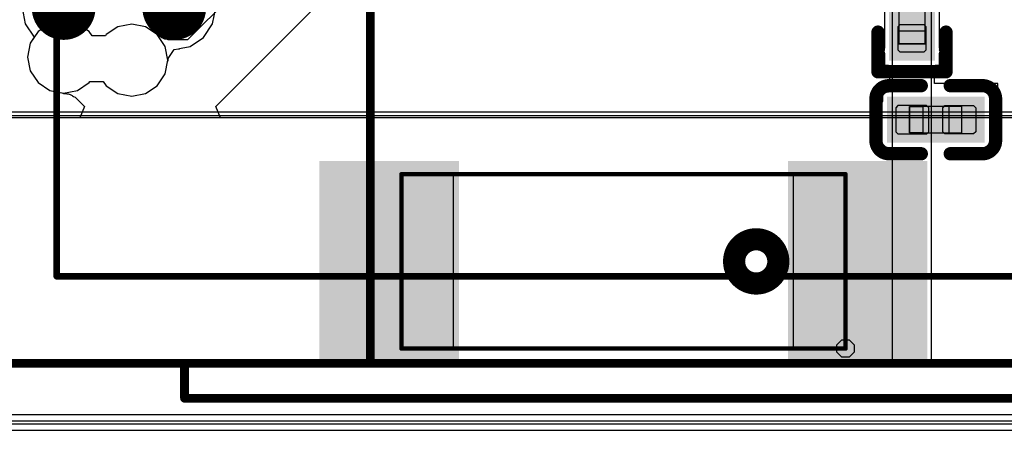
# Model space of a CAD drawing. Header units: millimetres. Extents: x 0 to 11.7, y 0 to 8.3.
# Tile 4 of 46: x 5.155 to 5.6, y 2.63 to 2.815. Entities that reach past the tile are written whole.
import ezdxf

# ---------------------------------------------------------------- set-up
doc = ezdxf.new("R2010")
doc.units = ezdxf.units.MM
doc.header["$MEASUREMENT"] = 0
for name, color, linetype in [('BottomLayer', 5, 'Continuous'), ('BottomOverlay', 54, 'Continuous'), ('BottomPaste', 16, 'Continuous'), ('BottomSolder', 6, 'Continuous'), ('ConnectLayer', 7, 'Continuous'), ('KeepOutLayer', 6, 'Continuous'), ('Mechanical15', 56, 'Continuous'), ('Mechanical4', 56, 'Continuous'), ('Mechanical5', 56, 'Continuous'), ('Mechanical6', 56, 'Continuous'), ('MidLayer1', 16, 'Continuous'), ('MidLayer2', 76, 'Continuous'), ('TopLayer', 1, 'Continuous'), ('TopOverlay', 2, 'Continuous')]:
    doc.layers.add(name, color=color, linetype=linetype)

# ---------------------------------------------------------------- blocks, each defined once
blk = doc.blocks.new('SOIC_8_L5_3_W5_3_P1_27_LS8_0_BL_B_1')
at = {"layer": 'BottomLayer', "const_width": 0.0248}
for points in [[(-0.15837, 0.06426), (-0.09459, 0.06426)], [(0.11959, 0.06426), (0.18337, 0.06426)], [(-0.15837, 0.01426), (-0.09459, 0.01426)], [(0.11959, 0.01426), (0.18337, 0.01426)], [(-0.15837, -0.03574), (-0.09459, -0.03574)], [(0.11959, -0.03574), (0.18337, -0.03574)], [(-0.15837, -0.08574), (-0.09459, -0.08574)], [(0.11959, -0.08574), (0.18337, -0.08574)]]:
    blk.add_lwpolyline(points, dxfattribs=at)
at = {"layer": 'BottomLayer', "const_width": 0.0124}
for points in [[(-0.16457, 0.06426, 1), (-0.15217, 0.06426, 1)], [(-0.10079, 0.06426, 1), (-0.08839, 0.06426, 1)], [(0.11339, 0.06426, 1), (0.12579, 0.06426, 1)], [(0.17717, 0.06426, 1), (0.18957, 0.06426, 1)], [(-0.16457, 0.01426, 1), (-0.15217, 0.01426, 1)], [(-0.10079, 0.01426, 1), (-0.08839, 0.01426, 1)], [(0.11339, 0.01426, 1), (0.12579, 0.01426, 1)], [(0.17717, 0.01426, 1), (0.18957, 0.01426, 1)], [(-0.16457, -0.03574, 1), (-0.15217, -0.03574, 1)], [(-0.10079, -0.03574, 1), (-0.08839, -0.03574, 1)], [(0.11339, -0.03574, 1), (0.12579, -0.03574, 1)], [(0.17717, -0.03574, 1), (0.18957, -0.03574, 1)], [(-0.16457, -0.08574, 1), (-0.15217, -0.08574, 1)], [(-0.10079, -0.08574, 1), (-0.08839, -0.08574, 1)], [(0.11339, -0.08574, 1), (0.12579, -0.08574, 1)], [(0.17717, -0.08574, 1), (0.18957, -0.08574, 1)]]:
    blk.add_lwpolyline(points, format="xyb", close=True, dxfattribs=at)
at = {"layer": 'BottomOverlay', "const_width": 0.006}
for points in [[(-0.07318, 0.09314), (0.09819, 0.09314)], [(-0.07318, 0.09314), (-0.07318, -0.11463)], [(0.09819, 0.09314), (0.09819, -0.11463)], [(-0.07318, -0.11463), (0.09819, -0.11463)]]:
    blk.add_lwpolyline(points, dxfattribs=at)
at = {"layer": 'BottomOverlay'}
for points, const_width in [([(-0.07468, 0.09314, 1), (-0.07168, 0.09314, 1)], 0.003), ([(-0.07468, 0.09314, 1), (-0.07168, 0.09314, 1)], 0.003), ([(0.09669, 0.09314, 1), (0.09969, 0.09314, 1)], 0.003), ([(0.09669, 0.09314, 1), (0.09969, 0.09314, 1)], 0.003), ([(-0.03765, -0.08574, 1), (-0.04947, -0.08574, 1)], 0.01181), ([(-0.05242, -0.08574, 1), (-0.04651, -0.08574, 1)], 0.00591), ([(-0.0406, -0.08574, 1), (-0.03469, -0.08574, 1)], 0.00591), ([(-0.0832, -0.1137, 1), (-0.09502, -0.1137, 1)], 0.01181), ([(-0.09798, -0.1137, 1), (-0.09207, -0.1137, 1)], 0.00591), ([(-0.08616, -0.1137, 1), (-0.08025, -0.1137, 1)], 0.00591), ([(-0.07468, -0.11463, 1), (-0.07168, -0.11463, 1)], 0.003), ([(-0.07468, -0.11463, 1), (-0.07168, -0.11463, 1)], 0.003), ([(0.09669, -0.11463, 1), (0.09969, -0.11463, 1)], 0.003), ([(0.09669, -0.11463, 1), (0.09969, -0.11463, 1)], 0.003)]:
    blk.add_lwpolyline(points, format="xyb", close=True, dxfattribs=dict(at, const_width=const_width))
at = {"layer": 'BottomPaste', "const_width": 0.0248}
for points in [[(-0.15837, 0.06426), (-0.09459, 0.06426)], [(0.11959, 0.06426), (0.18337, 0.06426)], [(-0.15837, 0.01426), (-0.09459, 0.01426)], [(0.11959, 0.01426), (0.18337, 0.01426)], [(-0.15837, -0.03574), (-0.09459, -0.03574)], [(0.11959, -0.03574), (0.18337, -0.03574)], [(-0.15837, -0.08574), (-0.09459, -0.08574)], [(0.11959, -0.08574), (0.18337, -0.08574)]]:
    blk.add_lwpolyline(points, dxfattribs=at)
at = {"layer": 'BottomPaste', "const_width": 0.0124}
for points in [[(-0.16457, 0.06426, 1), (-0.15217, 0.06426, 1)], [(-0.10079, 0.06426, 1), (-0.08839, 0.06426, 1)], [(0.11339, 0.06426, 1), (0.12579, 0.06426, 1)], [(0.17717, 0.06426, 1), (0.18957, 0.06426, 1)], [(-0.16457, 0.01426, 1), (-0.15217, 0.01426, 1)], [(-0.10079, 0.01426, 1), (-0.08839, 0.01426, 1)], [(0.11339, 0.01426, 1), (0.12579, 0.01426, 1)], [(0.17717, 0.01426, 1), (0.18957, 0.01426, 1)], [(-0.16457, -0.03574, 1), (-0.15217, -0.03574, 1)], [(-0.10079, -0.03574, 1), (-0.08839, -0.03574, 1)], [(0.11339, -0.03574, 1), (0.12579, -0.03574, 1)], [(0.17717, -0.03574, 1), (0.18957, -0.03574, 1)], [(-0.16457, -0.08574, 1), (-0.15217, -0.08574, 1)], [(-0.10079, -0.08574, 1), (-0.08839, -0.08574, 1)], [(0.11339, -0.08574, 1), (0.12579, -0.08574, 1)], [(0.17717, -0.08574, 1), (0.18957, -0.08574, 1)]]:
    blk.add_lwpolyline(points, format="xyb", close=True, dxfattribs=at)
at = {"layer": 'BottomSolder', "const_width": 0.0288}
for points in [[(-0.15837, 0.06426), (-0.09459, 0.06426)], [(0.11959, 0.06426), (0.18337, 0.06426)], [(-0.15837, 0.01426), (-0.09459, 0.01426)], [(0.11959, 0.01426), (0.18337, 0.01426)], [(-0.15837, -0.03574), (-0.09459, -0.03574)], [(0.11959, -0.03574), (0.18337, -0.03574)], [(-0.15837, -0.08574), (-0.09459, -0.08574)], [(0.11959, -0.08574), (0.18337, -0.08574)]]:
    blk.add_lwpolyline(points, dxfattribs=at)
at = {"layer": 'BottomSolder', "const_width": 0.0144}
for points in [[(-0.16557, 0.06426, 1), (-0.15117, 0.06426, 1)], [(-0.10179, 0.06426, 1), (-0.08739, 0.06426, 1)], [(0.11239, 0.06426, 1), (0.12679, 0.06426, 1)], [(0.17617, 0.06426, 1), (0.19057, 0.06426, 1)], [(-0.16557, 0.01426, 1), (-0.15117, 0.01426, 1)], [(-0.10179, 0.01426, 1), (-0.08739, 0.01426, 1)], [(0.11239, 0.01426, 1), (0.12679, 0.01426, 1)], [(0.17617, 0.01426, 1), (0.19057, 0.01426, 1)], [(-0.16557, -0.03574, 1), (-0.15117, -0.03574, 1)], [(-0.10179, -0.03574, 1), (-0.08739, -0.03574, 1)], [(0.11239, -0.03574, 1), (0.12679, -0.03574, 1)], [(0.17617, -0.03574, 1), (0.19057, -0.03574, 1)], [(-0.16557, -0.08574, 1), (-0.15117, -0.08574, 1)], [(-0.10179, -0.08574, 1), (-0.08739, -0.08574, 1)], [(0.11239, -0.08574, 1), (0.12679, -0.08574, 1)], [(0.17617, -0.08574, 1), (0.19057, -0.08574, 1)]]:
    blk.add_lwpolyline(points, format="xyb", close=True, dxfattribs=at)
at = {"layer": 'Mechanical15'}
for p, q in [((-0.14301, 0.07312), (-0.14301, 0.0554)), ((-0.11742, 0.07312), (-0.14301, 0.07312)), ((-0.11781, 0.07312), (-0.11781, 0.0554)), ((-0.08966, 0.07312), (-0.11781, 0.07312)), ((-0.11742, 0.0554), (-0.11742, 0.07312)), ((-0.08966, 0.0554), (-0.08966, 0.07312)), ((0.11467, 0.0554), (0.11467, 0.07312)), ((0.11467, 0.07312), (0.14282, 0.07312)), ((0.14242, 0.0554), (0.14242, 0.07312)), ((0.14242, 0.07312), (0.16802, 0.07312)), ((0.14282, 0.07312), (0.14282, 0.0554)), ((0.16802, 0.07312), (0.16802, 0.0554)), ((-0.14301, 0.0554), (-0.11742, 0.0554)), ((-0.11781, 0.0554), (-0.08966, 0.0554)), ((0.14282, 0.0554), (0.11467, 0.0554)), ((0.16802, 0.0554), (0.14242, 0.0554)), ((-0.14301, 0.02312), (-0.14301, 0.0054)), ((-0.11742, 0.02312), (-0.14301, 0.02312)), ((-0.11781, 0.02312), (-0.11781, 0.0054)), ((-0.08966, 0.02312), (-0.11781, 0.02312)), ((-0.11742, 0.0054), (-0.11742, 0.02312)), ((-0.08966, 0.0054), (-0.08966, 0.02312)), ((0.11467, 0.0054), (0.11467, 0.02312)), ((0.11467, 0.02312), (0.14282, 0.02312)), ((0.14242, 0.0054), (0.14242, 0.02312)), ((0.14242, 0.02312), (0.16802, 0.02312)), ((0.14282, 0.02312), (0.14282, 0.0054)), ((0.16802, 0.02312), (0.16802, 0.0054)), ((-0.14301, 0.0054), (-0.11742, 0.0054)), ((-0.11781, 0.0054), (-0.08966, 0.0054)), ((0.14282, 0.0054), (0.11467, 0.0054)), ((0.16802, 0.0054), (0.14242, 0.0054)), ((-0.14301, -0.02688), (-0.14301, -0.0446)), ((-0.11742, -0.02688), (-0.14301, -0.02688)), ((-0.11781, -0.02688), (-0.11781, -0.0446)), ((-0.08966, -0.02688), (-0.11781, -0.02688)), ((-0.11742, -0.0446), (-0.11742, -0.02688)), ((-0.08966, -0.0446), (-0.08966, -0.02688)), ((0.11467, -0.0446), (0.11467, -0.02688)), ((0.11467, -0.02688), (0.14282, -0.02688)), ((0.14242, -0.0446), (0.14242, -0.02688)), ((0.14242, -0.02688), (0.16802, -0.02688)), ((0.14282, -0.02688), (0.14282, -0.0446)), ((0.16802, -0.02688), (0.16802, -0.0446)), ((-0.14301, -0.0446), (-0.11742, -0.0446)), ((-0.11781, -0.0446), (-0.08966, -0.0446)), ((0.14282, -0.0446), (0.11467, -0.0446)), ((0.16802, -0.0446), (0.14242, -0.0446)), ((-0.14301, -0.07688), (-0.14301, -0.0946)), ((-0.11742, -0.07688), (-0.14301, -0.07688)), ((-0.11781, -0.07688), (-0.11781, -0.0946)), ((-0.08966, -0.07688), (-0.11781, -0.07688)), ((-0.11742, -0.0946), (-0.11742, -0.07688)), ((-0.08966, -0.0946), (-0.08966, -0.07688)), ((0.11467, -0.0946), (0.11467, -0.07688)), ((0.11467, -0.07688), (0.14282, -0.07688)), ((0.14242, -0.0946), (0.14242, -0.07688)), ((0.14242, -0.07688), (0.16802, -0.07688)), ((0.14282, -0.07688), (0.14282, -0.0946)), ((0.16802, -0.07688), (0.16802, -0.0946)), ((-0.14301, -0.0946), (-0.11742, -0.0946)), ((-0.11781, -0.0946), (-0.08966, -0.0946)), ((0.14282, -0.0946), (0.11467, -0.0946)), ((0.16802, -0.0946), (0.14242, -0.0946)), ((-0.14419, -0.11154), (-0.14281, -0.11016)), ((-0.14281, -0.11016), (-0.14085, -0.11016)), ((-0.14085, -0.11016), (-0.13947, -0.11154)), ((-0.14419, -0.1135), (-0.14419, -0.11154)), ((-0.14281, -0.11488), (-0.14419, -0.1135)), ((-0.14085, -0.11488), (-0.14281, -0.11488)), ((-0.13947, -0.1135), (-0.14085, -0.11488)), ((-0.13947, -0.11154), (-0.13947, -0.1135))]:
    blk.add_line(p, q, dxfattribs=at)
at = {"layer": 'Mechanical15', "const_width": 0.002}
for points in [[(-0.09143, 0.09221), (0.11644, 0.09221)], [(-0.09143, 0.09221), (-0.09143, -0.1137)], [(0.11644, 0.09221), (0.11644, -0.1137)], [(-0.09143, -0.1137), (0.11644, -0.1137)]]:
    blk.add_lwpolyline(points, dxfattribs=at)
at = {"layer": 'Mechanical15', "const_width": 0.001}
for points in [[(-0.09193, 0.09221, 1), (-0.09093, 0.09221, 1)], [(-0.09193, 0.09221, 1), (-0.09093, 0.09221, 1)], [(0.11594, 0.09221, 1), (0.11694, 0.09221, 1)], [(0.11594, 0.09221, 1), (0.11694, 0.09221, 1)], [(-0.09193, -0.1137, 1), (-0.09093, -0.1137, 1)], [(-0.09193, -0.1137, 1), (-0.09093, -0.1137, 1)], [(0.11594, -0.1137, 1), (0.11694, -0.1137, 1)], [(0.11594, -0.1137, 1), (0.11694, -0.1137, 1)]]:
    blk.add_lwpolyline(points, format="xyb", close=True, dxfattribs=at)
at = {"layer": 'Mechanical6'}
for points, const_width in [([(-0.15285, -0.08574, 1), (-0.16467, -0.08574, 1)], 0.01181), ([(-0.16762, -0.08574, 1), (-0.16171, -0.08574, 1)], 0.00591), ([(-0.1558, -0.08574, 1), (-0.14989, -0.08574, 1)], 0.00591)]:
    blk.add_lwpolyline(points, format="xyb", close=True, dxfattribs=dict(at, const_width=const_width))
blk = doc.blocks.new('ANT_RAINSUN_B_4')
at = {"layer": 'BottomLayer'}
for points in [[(-0.14001, -0.048), (-0.08095, -0.048), (-0.14001, 0.03862), (-0.08095, 0.03862)], [(0.0718, -0.048), (0.13086, -0.048), (0.0718, 0.03862), (0.13086, 0.03862)]]:
    blk.add_solid(points, dxfattribs=at)
at = {"layer": 'BottomOverlay'}
for points, const_width in [([(-0.05458, -0.00469, 1), (-0.07458, -0.00469, 1)], 0.01), ([(-0.07708, -0.00469, 1), (-0.07208, -0.00469, 1)], 0.005), ([(-0.05708, -0.00469, 1), (-0.05208, -0.00469, 1)], 0.005)]:
    blk.add_lwpolyline(points, format="xyb", close=True, dxfattribs=dict(at, const_width=const_width))
at = {"layer": 'BottomPaste'}
for points in [[(-0.14001, -0.048), (-0.08095, -0.048), (-0.14001, 0.03862), (-0.08095, 0.03862)], [(0.0718, -0.048), (0.13086, -0.048), (0.0718, 0.03862), (0.13086, 0.03862)]]:
    blk.add_solid(points, dxfattribs=at)
at = {"layer": 'BottomSolder'}
for points in [[(-0.14201, -0.05), (-0.07895, -0.05), (-0.14201, 0.04062), (-0.07895, 0.04062)], [(0.0698, -0.05), (0.13286, -0.05), (0.0698, 0.04062), (0.13286, 0.04062)]]:
    blk.add_solid(points, dxfattribs=at)
at = {"layer": 'Mechanical15'}
for p, q in [((-0.10891, 0.03631), (-0.1066, 0.03862)), ((-0.10891, 0.03468), (-0.10891, 0.03631)), ((-0.1066, 0.03862), (-0.10334, 0.03862)), ((-0.10334, 0.03862), (-0.10103, 0.03631)), ((-0.10103, 0.03631), (-0.10103, 0.03468)), ((-0.10891, 0.03305), (-0.10891, 0.03468)), ((-0.1066, 0.03074), (-0.10891, 0.03305)), ((-0.10497, 0.03468), (-0.10497, -0.04406)), ((-0.08135, 0.03468), (-0.10497, 0.03468)), ((-0.10103, 0.03305), (-0.10334, 0.03074)), ((-0.10103, 0.03468), (-0.10103, 0.03468)), ((-0.10103, 0.03468), (-0.10103, 0.03305)), ((-0.08135, -0.04406), (-0.08135, 0.03468)), ((0.09582, 0.03468), (0.0722, 0.03468)), ((0.0722, 0.03468), (0.0722, -0.04406)), ((0.09582, -0.04406), (0.09582, 0.03468)), ((-0.10334, 0.03074), (-0.1066, 0.03074)), ((-0.10497, -0.04406), (-0.08135, -0.04406)), ((0.0722, -0.04406), (0.09582, -0.04406))]:
    blk.add_line(p, q, dxfattribs=at)
at = {"layer": 'Mechanical15', "const_width": 0.002}
for points in [[(0.09582, 0.03468), (-0.10497, 0.03468)], [(-0.10497, 0.03468), (-0.10497, -0.04406)], [(0.09582, 0.03468), (0.09582, -0.04406)], [(0.09582, -0.04406), (-0.10497, -0.04406)]]:
    blk.add_lwpolyline(points, dxfattribs=at)
at = {"layer": 'Mechanical15', "const_width": 0.001}
for points in [[(-0.10547, 0.03468, 1), (-0.10447, 0.03468, 1)], [(-0.10547, 0.03468, 1), (-0.10447, 0.03468, 1)], [(0.09532, 0.03468, 1), (0.09632, 0.03468, 1)], [(0.09532, 0.03468, 1), (0.09632, 0.03468, 1)], [(-0.10547, -0.04406, 1), (-0.10447, -0.04406, 1)], [(-0.10547, -0.04406, 1), (-0.10447, -0.04406, 1)], [(0.09532, -0.04406, 1), (0.09632, -0.04406, 1)], [(0.09532, -0.04406, 1), (0.09632, -0.04406, 1)]]:
    blk.add_lwpolyline(points, format="xyb", close=True, dxfattribs=at)
blk = doc.blocks.new('C0201_B_18')
at = {"layer": 'BottomLayer'}
for points in [[(-0.0182, -0.00569), (-0.00369, -0.00569), (-0.0182, 0.00707), (-0.00369, 0.00707)], [(0.00339, -0.00569), (0.0179, -0.00569), (0.00339, 0.00707), (0.0179, 0.00707)]]:
    blk.add_solid(points, dxfattribs=at)
at = {"layer": 'BottomOverlay', "const_width": 0.006}
for points in [[(-0.0272, 0.01007, -0.414214), (-0.0212, 0.01607)], [(0.0209, 0.01607, -0.414214), (0.0269, 0.01007)], [(-0.0212, -0.01469, -0.414214), (-0.0272, -0.00869)], [(0.0269, -0.00869, -0.414214), (0.0209, -0.01469)]]:
    blk.add_lwpolyline(points, format="xyb", dxfattribs=at)
for points in [[(-0.0212, 0.01607), (-0.00669, 0.01607)], [(0.00639, 0.01607), (0.0209, 0.01607)], [(-0.0272, -0.00869), (-0.0272, 0.01007)], [(0.0269, -0.00869), (0.0269, 0.01007)], [(-0.0212, -0.01469), (-0.00669, -0.01469)], [(0.00639, -0.01469), (0.0209, -0.01469)]]:
    blk.add_lwpolyline(points, dxfattribs=at)
at = {"layer": 'BottomOverlay', "const_width": 0.003}
for points in [[(-0.0227, 0.01607, 1), (-0.0197, 0.01607, 1)], [(-0.0227, 0.01607, 1), (-0.0197, 0.01607, 1)], [(-0.00819, 0.01607, 1), (-0.00519, 0.01607, 1)], [(0.00489, 0.01607, 1), (0.00789, 0.01607, 1)], [(0.0194, 0.01607, 1), (0.0224, 0.01607, 1)], [(0.0194, 0.01607, 1), (0.0224, 0.01607, 1)], [(-0.0287, 0.01007, 1), (-0.0257, 0.01007, 1)], [(-0.0287, 0.01007, 1), (-0.0257, 0.01007, 1)], [(0.0254, 0.01007, 1), (0.0284, 0.01007, 1)], [(0.0254, 0.01007, 1), (0.0284, 0.01007, 1)], [(-0.0287, -0.00869, 1), (-0.0257, -0.00869, 1)], [(-0.0287, -0.00869, 1), (-0.0257, -0.00869, 1)], [(0.0254, -0.00869, 1), (0.0284, -0.00869, 1)], [(0.0254, -0.00869, 1), (0.0284, -0.00869, 1)], [(-0.0227, -0.01469, 1), (-0.0197, -0.01469, 1)], [(-0.0227, -0.01469, 1), (-0.0197, -0.01469, 1)], [(-0.00819, -0.01469, 1), (-0.00519, -0.01469, 1)], [(0.00489, -0.01469, 1), (0.00789, -0.01469, 1)], [(0.0194, -0.01469, 1), (0.0224, -0.01469, 1)], [(0.0194, -0.01469, 1), (0.0224, -0.01469, 1)]]:
    blk.add_lwpolyline(points, format="xyb", close=True, dxfattribs=at)
at = {"layer": 'BottomPaste'}
for p, q in [((-0.01725, 0.00707), (-0.0182, 0.00612)), ((-0.0182, 0.00612), (-0.0182, -0.00474)), ((-0.00428, 0.00707), (-0.01725, 0.00707)), ((-0.00334, 0.00612), (-0.00428, 0.00707)), ((-0.00334, -0.00474), (-0.00334, 0.00612)), ((0.00304, 0.00612), (0.00398, 0.00707)), ((0.00304, -0.00474), (0.00304, 0.00612)), ((0.00398, 0.00707), (0.01695, 0.00707)), ((0.01695, 0.00707), (0.0179, 0.00612)), ((0.0179, 0.00612), (0.0179, -0.00474)), ((-0.0182, -0.00474), (-0.01725, -0.00569)), ((-0.01725, -0.00569), (-0.00428, -0.00569)), ((-0.00428, -0.00569), (-0.00334, -0.00474)), ((0.00398, -0.00569), (0.00304, -0.00474)), ((0.01695, -0.00569), (0.00398, -0.00569)), ((0.0179, -0.00474), (0.01695, -0.00569))]:
    blk.add_line(p, q, dxfattribs=at)
for points in [[(-0.0182, -0.00569), (-0.00369, -0.00569), (-0.0182, 0.00707), (-0.00369, 0.00707)], [(0.00339, -0.00569), (0.0179, -0.00569), (0.00339, 0.00707), (0.0179, 0.00707)]]:
    blk.add_solid(points, dxfattribs=at)
at = {"layer": 'BottomSolder'}
for points in [[(-0.0222, -0.00969), (0.00031, -0.00969), (-0.0222, 0.01107), (0.00031, 0.01107)], [(-0.00061, -0.00969), (0.0219, -0.00969), (-0.00061, 0.01107), (0.0219, 0.01107)]]:
    blk.add_solid(points, dxfattribs=at)
at = {"layer": 'Mechanical4'}
for p, q in [((0.01166, 0.0066), (-0.01196, 0.0066)), ((-0.01196, 0.0066), (-0.01196, -0.00521)), ((0.01166, -0.00521), (0.01166, 0.0066)), ((-0.01196, -0.00521), (0.01166, -0.00521))]:
    blk.add_line(p, q, dxfattribs=at)
at = {"layer": 'Mechanical5'}
for p, q in [((-0.01196, -0.00521), (-0.01196, 0.0066)), ((-0.01196, 0.0066), (-0.00606, 0.0066)), ((-0.00606, 0.0066), (-0.00606, -0.00521)), ((0.01166, 0.0066), (0.00576, 0.0066)), ((0.00576, 0.0066), (0.00576, -0.00521)), ((0.01166, -0.00521), (0.01166, 0.0066)), ((-0.00606, -0.00521), (-0.01196, -0.00521)), ((0.00576, -0.00521), (0.01166, -0.00521))]:
    blk.add_line(p, q, dxfattribs=at)
blk = doc.blocks.new('R0201_B_41')
at = {"layer": 'BottomLayer'}
for points in [[(-0.01477, -0.00638), (-0.00284, -0.00638), (-0.01477, 0.00638), (-0.00284, 0.00638)], [(0.00425, -0.00638), (0.01618, -0.00638), (0.00425, 0.00638), (0.01618, 0.00638)]]:
    blk.add_solid(points, dxfattribs=at)
at = {"layer": 'BottomOverlay', "const_width": 0.006}
for points in [[(-0.02377, 0.01538), (-0.00584, 0.01538)], [(-0.02377, 0.01538), (-0.02377, -0.01538)], [(0.00725, 0.01538), (0.02518, 0.01538)], [(0.02518, 0.01538), (0.02518, -0.01538)], [(-0.02377, -0.01538), (-0.00584, -0.01538)], [(0.00725, -0.01538), (0.02518, -0.01538)]]:
    blk.add_lwpolyline(points, dxfattribs=at)
at = {"layer": 'BottomOverlay', "const_width": 0.003}
for points in [[(-0.02527, 0.01538, 1), (-0.02227, 0.01538, 1)], [(-0.02527, 0.01538, 1), (-0.02227, 0.01538, 1)], [(-0.00734, 0.01538, 1), (-0.00434, 0.01538, 1)], [(0.00575, 0.01538, 1), (0.00875, 0.01538, 1)], [(0.02368, 0.01538, 1), (0.02668, 0.01538, 1)], [(0.02368, 0.01538, 1), (0.02668, 0.01538, 1)], [(-0.02527, -0.01538, 1), (-0.02227, -0.01538, 1)], [(-0.02527, -0.01538, 1), (-0.02227, -0.01538, 1)], [(-0.00734, -0.01538, 1), (-0.00434, -0.01538, 1)], [(0.00575, -0.01538, 1), (0.00875, -0.01538, 1)], [(0.02368, -0.01538, 1), (0.02668, -0.01538, 1)], [(0.02368, -0.01538, 1), (0.02668, -0.01538, 1)]]:
    blk.add_lwpolyline(points, format="xyb", close=True, dxfattribs=at)
at = {"layer": 'BottomPaste'}
for p, q in [((-0.01383, 0.00638), (-0.01477, 0.00543)), ((-0.01477, 0.00543), (-0.01477, -0.00543)), ((-0.00343, 0.00638), (-0.01383, 0.00638)), ((-0.00248, 0.00543), (-0.00343, 0.00638)), ((-0.00248, -0.00543), (-0.00248, 0.00543)), ((0.00389, 0.00543), (0.00484, 0.00638)), ((0.00389, -0.00543), (0.00389, 0.00543)), ((0.00484, 0.00638), (0.01524, 0.00638)), ((0.01524, 0.00638), (0.01618, 0.00543)), ((0.01618, 0.00543), (0.01618, -0.00543)), ((-0.01477, -0.00543), (-0.01383, -0.00638)), ((-0.01383, -0.00638), (-0.00343, -0.00638)), ((-0.00343, -0.00638), (-0.00248, -0.00543)), ((0.00484, -0.00638), (0.00389, -0.00543)), ((0.01524, -0.00638), (0.00484, -0.00638)), ((0.01618, -0.00543), (0.01524, -0.00638))]:
    blk.add_line(p, q, dxfattribs=at)
for points in [[(-0.01477, -0.00638), (-0.00284, -0.00638), (-0.01477, 0.00638), (-0.00284, 0.00638)], [(0.00425, -0.00638), (0.01618, -0.00638), (0.00425, 0.00638), (0.01618, 0.00638)]]:
    blk.add_solid(points, dxfattribs=at)
at = {"layer": 'BottomSolder'}
for points in [[(-0.01877, -0.01038), (0.00116, -0.01038), (-0.01877, 0.01038), (0.00116, 0.01038)], [(0.00025, -0.01038), (0.02018, -0.01038), (0.00025, 0.01038), (0.02018, 0.01038)]]:
    blk.add_solid(points, dxfattribs=at)
at = {"layer": 'Mechanical15', "const_width": 0.0001}
blk.add_lwpolyline([(0.01465, 0.006), (0.01665, 0.004)], dxfattribs=at)
at = {"layer": 'Mechanical15', "const_width": 0.00005}
for points in [[(0.01462, 0.006, 1), (0.01467, 0.006, 1)], [(0.01662, 0.004, 1), (0.01667, 0.004, 1)]]:
    blk.add_lwpolyline(points, format="xyb", close=True, dxfattribs=at)
at = {"layer": 'Mechanical4'}
for p, q in [((0.01252, 0.0059), (-0.01111, 0.0059)), ((-0.01111, 0.0059), (-0.01111, -0.00591)), ((0.01252, -0.00591), (0.01252, 0.0059)), ((-0.01111, -0.00591), (0.01252, -0.00591))]:
    blk.add_line(p, q, dxfattribs=at)
at = {"layer": 'Mechanical5'}
for p, q in [((-0.01111, -0.00591), (-0.01111, 0.0059)), ((-0.01111, 0.0059), (-0.0052, 0.0059)), ((-0.0052, 0.0059), (-0.0052, -0.00591)), ((0.01252, 0.0059), (0.00661, 0.0059)), ((0.00661, 0.0059), (0.00661, -0.00591)), ((0.01252, -0.00591), (0.01252, 0.0059)), ((-0.0052, -0.00591), (-0.01111, -0.00591)), ((0.00661, -0.00591), (0.01252, -0.00591))]:
    blk.add_line(p, q, dxfattribs=at)
blk = doc.blocks.new('LCD_240_240_76')
at = {"layer": 'TopOverlay', "const_width": 0.00394}
for points in [[(-0.41165, -0.05271), (-0.41165, 0.36922)], [(-0.82024, -0.0535), (0.21303, -0.0535)]]:
    blk.add_lwpolyline(points, dxfattribs=at)
at = {"layer": 'TopOverlay', "const_width": 0.00197}
blk.add_lwpolyline([(-0.41263, -0.05271, 1), (-0.41066, -0.05271, 1)], format="xyb", close=True, dxfattribs=at)

msp = doc.modelspace()

# ---------------------------------------------------------------- linework, layer by layer
at = {"layer": 'BottomLayer'}
for p, q in [((5.54941, 2.92627), (5.54941, 2.65988)), ((5.56711, 2.65988), (5.56711, 2.92627)), ((5.97126, 2.77337), (4.90516, 2.77337)), ((5.54941, 2.65988), (5.56711, 2.65988)), ((4.90516, 2.63397), (5.97126, 2.63397))]:
    msp.add_line(p, q, dxfattribs=at)
at = {"layer": 'ConnectLayer'}
for p, q in [((5.32415, 2.89936), (5.23082, 2.80604)), ((5.24359, 2.77588), (5.33905, 2.87134)), ((5.54593, 2.82984), (5.54593, 2.80232)), ((5.57069, 2.80232), (5.57069, 2.82984)), ((5.15604, 2.82042), (5.15747, 2.81324)), ((5.24214, 2.81324), (5.24357, 2.82042)), ((5.15747, 2.81324), (5.16152, 2.80719)), ((5.16856, 2.81334), (5.16327, 2.80981)), ((5.16856, 2.81334), (5.16327, 2.80981)), ((5.16856, 2.81334), (5.16327, 2.80981)), ((5.17481, 2.81459), (5.16856, 2.81334)), ((5.17481, 2.81459), (5.16856, 2.81334)), ((5.17481, 2.81459), (5.16856, 2.81334)), ((5.18105, 2.81334), (5.17481, 2.81459)), ((5.18105, 2.81334), (5.17481, 2.81459)), ((5.18105, 2.81334), (5.17481, 2.81459)), ((5.18634, 2.80981), (5.18105, 2.81334)), ((5.18634, 2.80981), (5.18105, 2.81334)), ((5.18634, 2.80981), (5.18105, 2.81334)), ((5.20558, 2.81317), (5.19933, 2.81193)), ((5.20558, 2.81317), (5.19933, 2.81193)), ((5.20558, 2.81317), (5.19933, 2.81193)), ((5.21182, 2.81193), (5.20558, 2.81317)), ((5.21182, 2.81193), (5.20558, 2.81317)), ((5.21182, 2.81193), (5.20558, 2.81317)), ((5.23807, 2.80716), (5.24214, 2.81324)), ((5.16327, 2.80981), (5.15973, 2.80452)), ((5.16327, 2.80981), (5.15973, 2.80452)), ((5.16327, 2.80981), (5.15973, 2.80452)), ((5.18766, 2.80784), (5.18634, 2.80981)), ((5.18766, 2.80784), (5.18634, 2.80981)), ((5.18766, 2.80784), (5.18634, 2.80981)), ((5.19933, 2.81193), (5.19404, 2.80839)), ((5.19933, 2.81193), (5.19404, 2.80839)), ((5.19933, 2.81193), (5.19404, 2.80839)), ((5.21643, 2.80885), (5.21182, 2.81193)), ((5.21711, 2.80839), (5.21182, 2.81193)), ((5.21711, 2.80839), (5.21182, 2.81193)), ((5.21722, 2.80854), (5.21643, 2.80885)), ((5.15973, 2.80452), (5.15849, 2.79827)), ((5.15973, 2.80452), (5.15849, 2.79827)), ((5.15973, 2.80452), (5.15849, 2.79827)), ((5.15973, 2.80452), (5.15849, 2.79827)), ((5.16152, 2.80719), (5.15973, 2.80452)), ((5.19367, 2.80784), (5.18766, 2.80784)), ((5.19367, 2.80784), (5.18766, 2.80784)), ((5.19367, 2.80784), (5.18766, 2.80784)), ((5.19404, 2.80839), (5.19367, 2.80784)), ((5.19404, 2.80839), (5.19367, 2.80784)), ((5.19404, 2.80839), (5.19367, 2.80784)), ((5.22065, 2.8031), (5.21711, 2.80839)), ((5.22065, 2.8031), (5.21711, 2.80839)), ((5.21786, 2.80792), (5.21722, 2.80854)), ((5.21834, 2.80751), (5.21786, 2.80792)), ((5.21879, 2.80718), (5.21834, 2.80751)), ((5.2192, 2.80692), (5.21879, 2.80718)), ((5.21957, 2.80673), (5.2192, 2.80692)), ((5.21991, 2.80658), (5.21957, 2.80673)), ((5.22022, 2.80648), (5.21991, 2.80658)), ((5.22052, 2.80641), (5.22022, 2.80648)), ((5.22081, 2.80637), (5.22052, 2.80641)), ((5.22141, 2.80635), (5.22081, 2.80637)), ((5.22207, 2.80604), (5.22141, 2.80635)), ((5.23082, 2.80604), (5.22207, 2.80604)), ((5.23199, 2.80309), (5.23807, 2.80716)), ((5.22189, 2.79686), (5.22065, 2.8031)), ((5.22189, 2.79686), (5.22065, 2.8031)), ((5.22233, 2.79808), (5.22481, 2.80166)), ((5.22481, 2.80166), (5.22674, 2.80204)), ((5.22674, 2.80204), (5.22717, 2.802)), ((5.22717, 2.802), (5.22737, 2.80217)), ((5.22737, 2.80217), (5.2279, 2.80227)), ((5.2279, 2.80228), (5.23199, 2.80309)), ((5.2279, 2.80227), (5.2279, 2.80228)), ((5.2279, 2.80228), (5.2279, 2.80228)), ((5.54579, 2.8013), (5.54556, 2.80072)), ((5.54556, 2.80072), (5.54593, 2.79982)), ((5.54593, 2.80232), (5.54567, 2.80191)), ((5.54567, 2.80191), (5.54579, 2.8013)), ((5.54593, 2.79982), (5.54593, 2.7946)), ((5.57095, 2.80191), (5.57069, 2.80232)), ((5.57069, 2.79982), (5.57106, 2.80072)), ((5.57069, 2.7946), (5.57069, 2.79982)), ((5.57082, 2.8013), (5.57095, 2.80191)), ((5.57106, 2.80072), (5.57082, 2.8013)), ((5.15849, 2.79827), (5.15973, 2.79203)), ((5.15849, 2.79827), (5.15973, 2.79203)), ((5.15849, 2.79827), (5.15973, 2.79203)), ((5.15849, 2.79827), (5.15973, 2.79203)), ((5.22065, 2.79062), (5.22189, 2.79686)), ((5.22065, 2.79062), (5.22189, 2.79686)), ((5.22065, 2.79062), (5.22173, 2.79606)), ((5.22173, 2.79606), (5.22207, 2.79683)), ((5.22207, 2.79683), (5.22208, 2.79766)), ((5.22208, 2.79766), (5.22233, 2.79808)), ((5.15973, 2.79203), (5.16327, 2.78674)), ((5.15973, 2.79203), (5.16327, 2.78674)), ((5.15973, 2.79203), (5.16327, 2.78674)), ((5.15973, 2.79203), (5.16327, 2.78674)), ((5.54593, 2.7946), (5.54775, 2.7946)), ((5.54775, 2.7946), (5.54779, 2.79396)), ((5.54779, 2.79396), (5.54781, 2.79262)), ((5.54781, 2.79262), (5.54811, 2.79193)), ((5.54811, 2.79193), (5.54811, 2.78503)), ((5.5685, 2.79186), (5.5688, 2.79252)), ((5.5685, 2.78634), (5.5685, 2.79186)), ((5.5688, 2.79252), (5.56886, 2.7946)), ((5.56886, 2.7946), (5.57069, 2.7946)), ((5.16327, 2.78674), (5.16856, 2.7832)), ((5.16327, 2.78674), (5.16856, 2.7832)), ((5.16327, 2.78674), (5.16856, 2.7832)), ((5.16327, 2.78674), (5.16856, 2.7832)), ((5.18105, 2.7832), (5.18634, 2.78674)), ((5.18105, 2.7832), (5.18634, 2.78674)), ((5.18105, 2.7832), (5.18634, 2.78674)), ((5.18634, 2.78674), (5.18671, 2.78729)), ((5.18634, 2.78674), (5.18671, 2.78729)), ((5.18634, 2.78674), (5.18671, 2.78729)), ((5.18671, 2.78729), (5.19273, 2.78729)), ((5.18671, 2.78729), (5.19273, 2.78729)), ((5.18671, 2.78729), (5.19273, 2.78729)), ((5.19273, 2.78729), (5.19404, 2.78532)), ((5.19273, 2.78729), (5.19404, 2.78532)), ((5.19273, 2.78729), (5.19404, 2.78532)), ((5.21711, 2.78532), (5.22065, 2.79062)), ((5.21711, 2.78532), (5.22065, 2.79062)), ((5.21711, 2.78532), (5.22065, 2.79062)), ((5.16856, 2.7832), (5.17401, 2.78212)), ((5.16856, 2.7832), (5.17481, 2.78196)), ((5.16856, 2.7832), (5.17481, 2.78196)), ((5.16856, 2.7832), (5.17481, 2.78196)), ((5.17401, 2.78212), (5.17478, 2.78178)), ((5.17481, 2.78196), (5.18105, 2.7832)), ((5.17481, 2.78196), (5.18105, 2.7832)), ((5.17481, 2.78196), (5.18105, 2.7832)), ((5.19404, 2.78532), (5.19933, 2.78179)), ((5.19404, 2.78532), (5.19933, 2.78179)), ((5.19404, 2.78532), (5.19933, 2.78179)), ((5.21182, 2.78179), (5.21711, 2.78532)), ((5.21182, 2.78179), (5.21711, 2.78532)), ((5.21182, 2.78179), (5.21711, 2.78532)), ((5.54774, 2.78234), (5.54501, 2.78234)), ((5.54501, 2.78234), (5.54501, 2.77837)), ((5.54779, 2.783), (5.54774, 2.78234)), ((5.54781, 2.78436), (5.54779, 2.783)), ((5.54811, 2.78503), (5.54781, 2.78436)), ((5.5971, 2.78634), (5.5685, 2.78634)), ((5.5971, 2.77337), (5.5971, 2.78634)), ((5.17478, 2.78178), (5.17567, 2.78176)), ((5.17567, 2.78176), (5.1763, 2.78171)), ((5.1763, 2.78171), (5.17685, 2.78163)), ((5.17685, 2.78163), (5.17732, 2.78152)), ((5.17732, 2.78152), (5.17772, 2.7814)), ((5.17772, 2.7814), (5.17806, 2.78126)), ((5.17806, 2.78126), (5.17836, 2.78111)), ((5.17836, 2.78111), (5.17862, 2.78095)), ((5.17862, 2.78095), (5.17885, 2.78077)), ((5.17885, 2.78077), (5.17929, 2.78037)), ((5.17929, 2.78037), (5.17998, 2.78012)), ((5.17998, 2.78012), (5.18422, 2.77588)), ((5.19933, 2.78179), (5.20558, 2.78055)), ((5.19933, 2.78179), (5.20558, 2.78055)), ((5.19933, 2.78179), (5.20558, 2.78055)), ((5.20558, 2.78055), (5.21182, 2.78179)), ((5.20558, 2.78055), (5.21182, 2.78179)), ((5.20558, 2.78055), (5.21182, 2.78179)), ((5.54501, 2.77837), (5.543, 2.77504)), ((5.80095, 2.77337), (5.03965, 2.77337)), ((5.54029, 2.77337), (5.03965, 2.77337)), ((5.18422, 2.77588), (5.18215, 2.77088)), ((5.24566, 2.77088), (5.24359, 2.77588)), ((5.5414, 2.77387), (5.54029, 2.77337)), ((5.543, 2.77504), (5.5414, 2.77387)), ((5.80095, 2.77337), (5.5971, 2.77337)), ((5.80005, 2.77167), (5.04056, 2.77167)), ((5.18215, 2.77088), (5.04098, 2.77088)), ((5.79962, 2.77088), (5.24566, 2.77088))]:
    msp.add_line(p, q, dxfattribs=at)
at = {"layer": 'KeepOutLayer', "const_width": 0.00394}
msp.add_lwpolyline([(4.90484, 2.65988), (5.93811, 2.65988)], dxfattribs=at)
at = {"layer": 'MidLayer1'}
for p, q in [((5.97206, 2.77337), (4.90596, 2.77337)), ((4.90596, 2.63677), (5.97206, 2.63677))]:
    msp.add_line(p, q, dxfattribs=at)
at = {"layer": 'MidLayer2'}
for p, q in [((5.97189, 2.77088), (4.90579, 2.77088)), ((4.90579, 2.63258), (5.97189, 2.63258))]:
    msp.add_line(p, q, dxfattribs=at)
at = {"layer": 'TopLayer'}
for p, q in [((5.95861, 2.77167), (4.89251, 2.77167)), ((4.89251, 2.62967), (5.95861, 2.62967))]:
    msp.add_line(p, q, dxfattribs=at)
at = {"layer": 'TopOverlay'}
for points, const_width in [([(5.17167, 2.80204), (5.17167, 3.23316)], 0.003), ([(5.17167, 2.69925), (5.17167, 2.80204)], 0.003), ([(5.17167, 2.69925), (5.86619, 2.69925)], 0.003), ([(4.90484, 2.65988), (5.25678, 2.6604)], 0.003), ([(5.25678, 2.6604), (5.86619, 2.65988)], 0.003), ([(5.22944, 2.64413), (5.22944, 2.65921)], 0.00394), ([(5.22944, 2.64413), (5.85438, 2.64413)], 0.00394)]:
    msp.add_lwpolyline(points, dxfattribs=dict(at, const_width=const_width))
for points, const_width in [([(5.17092, 2.80204, 1), (5.17242, 2.80204, 1)], 0.0015), ([(5.17092, 2.80204, 1), (5.17242, 2.80204, 1)], 0.0015), ([(5.17092, 2.69925, 1), (5.17242, 2.69925, 1)], 0.0015), ([(5.17092, 2.69925, 1), (5.17242, 2.69925, 1)], 0.0015), ([(5.25603, 2.6604, 1), (5.25753, 2.6604, 1)], 0.0015), ([(5.25603, 2.6604, 1), (5.25753, 2.6604, 1)], 0.0015), ([(5.22846, 2.65921, 1), (5.23043, 2.65921, 1)], 0.00197), ([(5.22846, 2.64413, 1), (5.23043, 2.64413, 1)], 0.00197), ([(5.22846, 2.64413, 1), (5.23043, 2.64413, 1)], 0.00197)]:
    msp.add_lwpolyline(points, format="xyb", close=True, dxfattribs=dict(at, const_width=const_width))

# ---------------------------------------------------------------- block references
msp.add_blockref('LCD_240_240_76', (5.72508, 2.71338))
for name, p, rotation in [('SOIC_8_L5_3_W5_3_P1_27_LS8_0_BL_B_1', (5.13906, 2.97879), 90), ('R0201_B_41', (5.55831, 2.81537), 90), ('C0201_B_18', (5.56921, 2.76927), 360), ('ANT_RAINSUN_B_4', (5.42331, 2.70127), 180)]:
    msp.add_blockref(name, p, dxfattribs=dict(rotation=rotation))

doc.saveas('drawing.dxf')
